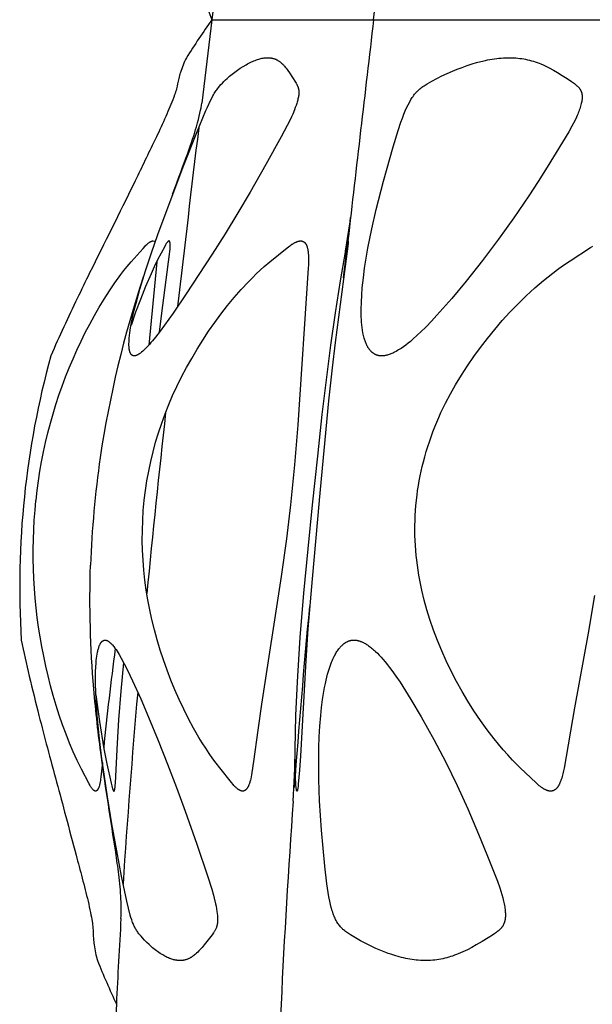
# Model space of a CAD drawing. Header units: millimetres. Extents: x 1250 to 1725, y 0 to 1655.
# Tile 149 of 256: x 1251 to 1276, y 1235 to 1277. Entities that reach past the tile are written whole.
import ezdxf

# ---------------------------------------------------------------- set-up
doc = ezdxf.new("R2010")
doc.units = ezdxf.units.MM
doc.header["$MEASUREMENT"] = 0
doc.layers.add('Crea2D$visibili$tangenti', color=7, linetype='Continuous', true_color=0x000000)

msp = doc.modelspace()

# ---------------------------------------------------------------- linework, layer by layer
at = {"layer": 'Crea2D$visibili$tangenti'}
for p, q in [((1266.622, 1276.747), (1267.623, 1285.083)), ((1260.133, 1280.293), (1259.697, 1276.747)), ((1259.697, 1276.747), (1259.267, 1273.182)), ((1259.697, 1276.747), (1266.622, 1276.747)), ((1266.622, 1276.747), (1280.261, 1276.747)), ((1265.342, 1265.711), (1265.514, 1267.218)), ((1257.347, 1266.403), (1257.001, 1262.839))]:
    msp.add_line(p, q, dxfattribs=at)
for points in [[(1256.377, 1262.375), (1256.373, 1262.375), (1256.37, 1262.375), (1256.366, 1262.376), (1256.362, 1262.376), (1256.358, 1262.377), (1256.355, 1262.377), (1256.351, 1262.378), (1256.347, 1262.379), (1256.344, 1262.379), (1256.34, 1262.38), (1256.336, 1262.381), (1256.333, 1262.383), (1256.329, 1262.384), (1256.326, 1262.385), (1256.322, 1262.387), (1256.319, 1262.388), (1256.315, 1262.39), (1256.312, 1262.391), (1256.308, 1262.393), (1256.305, 1262.395), (1256.302, 1262.397), (1256.299, 1262.399), (1256.295, 1262.401), (1256.292, 1262.403), (1256.289, 1262.405), (1256.286, 1262.407), (1256.283, 1262.41), (1256.28, 1262.412), (1256.277, 1262.415), (1256.274, 1262.417), (1256.271, 1262.42), (1256.269, 1262.422), (1256.265, 1262.426), (1256.261, 1262.429), (1256.257, 1262.433), (1256.254, 1262.437), (1256.251, 1262.441), (1256.247, 1262.445), (1256.244, 1262.449), (1256.241, 1262.454), (1256.238, 1262.458), (1256.235, 1262.462), (1256.232, 1262.467), (1256.23, 1262.471), (1256.227, 1262.476), (1256.225, 1262.48), (1256.222, 1262.485), (1256.22, 1262.49), (1256.215, 1262.499), (1256.211, 1262.509), (1256.207, 1262.519), (1256.203, 1262.529), (1256.2, 1262.539), (1256.197, 1262.549), (1256.191, 1262.569), (1256.187, 1262.584), (1256.183, 1262.599), (1256.18, 1262.614), (1256.176, 1262.629), (1256.171, 1262.66), (1256.167, 1262.69), (1256.163, 1262.72), (1256.161, 1262.751), (1256.159, 1262.782), (1256.157, 1262.812), (1256.156, 1262.853), (1256.156, 1262.893), (1256.158, 1262.973), (1256.163, 1263.054), (1256.169, 1263.134), (1256.181, 1263.246), (1256.194, 1263.358), (1256.228, 1263.58), (1256.268, 1263.802), (1256.314, 1264.022), (1256.383, 1264.326), (1256.459, 1264.628), (1256.626, 1265.228), (1256.865, 1266.011), (1257.121, 1266.788), (1257.392, 1267.561), (1258.086, 1269.433), (1258.51, 1270.531), (1259.059, 1271.922), (1259.448, 1272.863), (1259.512, 1273.007), (1259.648, 1273.293), (1259.697, 1273.392), (1259.748, 1273.49), (1259.774, 1273.538), (1259.801, 1273.586), (1259.83, 1273.633), (1259.859, 1273.679), (1259.885, 1273.718), (1259.912, 1273.756), (1259.939, 1273.793), (1259.968, 1273.83), (1259.997, 1273.867), (1260.027, 1273.903), (1260.088, 1273.973), (1260.152, 1274.041), (1260.218, 1274.107), (1260.286, 1274.172), (1260.355, 1274.235), (1260.463, 1274.329), (1260.574, 1274.42), (1260.687, 1274.507), (1260.803, 1274.591), (1260.921, 1274.671), (1261.041, 1274.748), (1261.165, 1274.82), (1261.227, 1274.854), (1261.29, 1274.888), (1261.394, 1274.939), (1261.446, 1274.963), (1261.499, 1274.986), (1261.553, 1275.008), (1261.607, 1275.029), (1261.661, 1275.047), (1261.716, 1275.064), (1261.76, 1275.076), (1261.803, 1275.087), (1261.847, 1275.096), (1261.891, 1275.104), (1261.936, 1275.111), (1261.98, 1275.116), (1262.002, 1275.118), (1262.025, 1275.119), (1262.047, 1275.121), (1262.069, 1275.121), (1262.091, 1275.121), (1262.113, 1275.121), (1262.133, 1275.121), (1262.154, 1275.12), (1262.174, 1275.119), (1262.195, 1275.117), (1262.215, 1275.114), (1262.236, 1275.112), (1262.256, 1275.108), (1262.276, 1275.104), (1262.296, 1275.1), (1262.316, 1275.095), (1262.336, 1275.09), (1262.356, 1275.084), (1262.376, 1275.077), (1262.395, 1275.07), (1262.414, 1275.063), (1262.433, 1275.055), (1262.453, 1275.046), (1262.473, 1275.036), (1262.492, 1275.026), (1262.511, 1275.015), (1262.53, 1275.004), (1262.549, 1274.993), (1262.567, 1274.981), (1262.585, 1274.968), (1262.603, 1274.955), (1262.621, 1274.942), (1262.638, 1274.928), (1262.655, 1274.914), (1262.672, 1274.9), (1262.688, 1274.885), (1262.72, 1274.855), (1262.742, 1274.833), (1262.763, 1274.811), (1262.784, 1274.789), (1262.805, 1274.766), (1262.845, 1274.719), (1262.883, 1274.671), (1262.921, 1274.622), (1262.957, 1274.572), (1263.028, 1274.471), (1263.157, 1274.278), (1263.28, 1274.082), (1263.304, 1274.041), (1263.327, 1274), (1263.338, 1273.98), (1263.349, 1273.959), (1263.359, 1273.938), (1263.369, 1273.916), (1263.374, 1273.903), (1263.379, 1273.89), (1263.384, 1273.877), (1263.389, 1273.864), (1263.393, 1273.851), (1263.397, 1273.837), (1263.401, 1273.824), (1263.405, 1273.81), (1263.408, 1273.796), (1263.411, 1273.783), (1263.414, 1273.769), (1263.417, 1273.755), (1263.419, 1273.741), (1263.421, 1273.727), (1263.423, 1273.714), (1263.424, 1273.7), (1263.425, 1273.684), (1263.426, 1273.669), (1263.426, 1273.654), (1263.426, 1273.638), (1263.426, 1273.623), (1263.426, 1273.608), (1263.424, 1273.577), (1263.421, 1273.546), (1263.417, 1273.516), (1263.412, 1273.485), (1263.407, 1273.455), (1263.398, 1273.407), (1263.388, 1273.359), (1263.376, 1273.312), (1263.364, 1273.265), (1263.35, 1273.218), (1263.336, 1273.171), (1263.305, 1273.079), (1263.271, 1272.987), (1263.235, 1272.897), (1263.161, 1272.716), (1263.106, 1272.592), (1263.05, 1272.468), (1262.929, 1272.225), (1262.673, 1271.746), (1262.015, 1270.558), (1261.34, 1269.379), (1260.81, 1268.486), (1260.267, 1267.601), (1259.713, 1266.723), (1259.149, 1265.851), (1258.601, 1265.024), (1258.041, 1264.206), (1257.674, 1263.688), (1257.485, 1263.433), (1257.29, 1263.182), (1257.163, 1263.025), (1257.098, 1262.948), (1257.031, 1262.872), (1256.963, 1262.797), (1256.893, 1262.724), (1256.821, 1262.653), (1256.747, 1262.584), (1256.697, 1262.541), (1256.672, 1262.52), (1256.646, 1262.5), (1256.62, 1262.481), (1256.607, 1262.471), (1256.593, 1262.462), (1256.58, 1262.453), (1256.566, 1262.445), (1256.552, 1262.436), (1256.537, 1262.428), (1256.519, 1262.418), (1256.509, 1262.414), (1256.499, 1262.409), (1256.49, 1262.405), (1256.48, 1262.401), (1256.47, 1262.397), (1256.46, 1262.393), (1256.45, 1262.39), (1256.44, 1262.387), (1256.429, 1262.384), (1256.419, 1262.381), (1256.409, 1262.379), (1256.404, 1262.378), (1256.398, 1262.378), (1256.393, 1262.377), (1256.388, 1262.376), (1256.382, 1262.376)], [(1266.97, 1262.375), (1266.954, 1262.375), (1266.938, 1262.375), (1266.922, 1262.376), (1266.906, 1262.377), (1266.89, 1262.379), (1266.875, 1262.381), (1266.859, 1262.384), (1266.844, 1262.387), (1266.828, 1262.391), (1266.813, 1262.395), (1266.798, 1262.399), (1266.783, 1262.404), (1266.768, 1262.409), (1266.753, 1262.415), (1266.738, 1262.421), (1266.724, 1262.427), (1266.709, 1262.434), (1266.695, 1262.441), (1266.681, 1262.448), (1266.667, 1262.456), (1266.653, 1262.464), (1266.64, 1262.472), (1266.627, 1262.481), (1266.613, 1262.49), (1266.601, 1262.499), (1266.588, 1262.509), (1266.575, 1262.519), (1266.563, 1262.529), (1266.551, 1262.539), (1266.539, 1262.549), (1266.527, 1262.56), (1266.516, 1262.571), (1266.502, 1262.585), (1266.488, 1262.6), (1266.475, 1262.614), (1266.462, 1262.63), (1266.45, 1262.645), (1266.437, 1262.66), (1266.426, 1262.676), (1266.414, 1262.693), (1266.403, 1262.709), (1266.392, 1262.726), (1266.382, 1262.742), (1266.372, 1262.759), (1266.362, 1262.777), (1266.352, 1262.794), (1266.334, 1262.83), (1266.317, 1262.866), (1266.301, 1262.903), (1266.285, 1262.94), (1266.271, 1262.978), (1266.258, 1263.016), (1266.245, 1263.055), (1266.222, 1263.132), (1266.207, 1263.189), (1266.193, 1263.245), (1266.18, 1263.302), (1266.168, 1263.359), (1266.148, 1263.473), (1266.131, 1263.588), (1266.118, 1263.703), (1266.108, 1263.818), (1266.101, 1263.933), (1266.096, 1264.049), (1266.092, 1264.204), (1266.091, 1264.359), (1266.098, 1264.669), (1266.115, 1264.978), (1266.14, 1265.288), (1266.184, 1265.712), (1266.239, 1266.134), (1266.303, 1266.555), (1266.376, 1266.975), (1266.543, 1267.81), (1266.733, 1268.641), (1267.04, 1269.84), (1267.459, 1271.307), (1267.674, 1272.018), (1267.792, 1272.369), (1267.856, 1272.543), (1267.923, 1272.716), (1267.978, 1272.85), (1268.036, 1272.98), (1268.099, 1273.107), (1268.166, 1273.233), (1268.22, 1273.329), (1268.249, 1273.376), (1268.279, 1273.423), (1268.31, 1273.469), (1268.342, 1273.514), (1268.375, 1273.557), (1268.393, 1273.579), (1268.41, 1273.6), (1268.428, 1273.62), (1268.446, 1273.641), (1268.465, 1273.661), (1268.484, 1273.68), (1268.523, 1273.718), (1268.563, 1273.755), (1268.605, 1273.791), (1268.647, 1273.825), (1268.691, 1273.858), (1268.735, 1273.891), (1268.78, 1273.922), (1268.826, 1273.952), (1268.92, 1274.011), (1269.015, 1274.067), (1269.112, 1274.121), (1269.329, 1274.236), (1269.549, 1274.344), (1269.771, 1274.446), (1269.996, 1274.544), (1270.203, 1274.629), (1270.413, 1274.709), (1270.625, 1274.785), (1270.838, 1274.855), (1271.026, 1274.911), (1271.216, 1274.962), (1271.407, 1275.007), (1271.503, 1275.026), (1271.599, 1275.045), (1271.696, 1275.061), (1271.793, 1275.076), (1271.89, 1275.088), (1271.987, 1275.099), (1272.085, 1275.108), (1272.183, 1275.115), (1272.281, 1275.119), (1272.379, 1275.121), (1272.422, 1275.121), (1272.465, 1275.121), (1272.548, 1275.12), (1272.631, 1275.117), (1272.714, 1275.111), (1272.797, 1275.104), (1272.88, 1275.095), (1272.962, 1275.084), (1273.045, 1275.07), (1273.126, 1275.055), (1273.21, 1275.037), (1273.293, 1275.017), (1273.376, 1274.995), (1273.458, 1274.971), (1273.54, 1274.944), (1273.621, 1274.916), (1273.701, 1274.887), (1273.781, 1274.855), (1273.872, 1274.816), (1273.962, 1274.776), (1274.051, 1274.733), (1274.14, 1274.689), (1274.314, 1274.595), (1274.486, 1274.496), (1274.696, 1274.367), (1274.903, 1274.233), (1275.085, 1274.111), (1275.174, 1274.046), (1275.217, 1274.013), (1275.261, 1273.978), (1275.291, 1273.953), (1275.32, 1273.927), (1275.349, 1273.9), (1275.363, 1273.887), (1275.377, 1273.873), (1275.39, 1273.859), (1275.403, 1273.844), (1275.415, 1273.829), (1275.427, 1273.814), (1275.439, 1273.799), (1275.45, 1273.783), (1275.455, 1273.775), (1275.46, 1273.767), (1275.465, 1273.759), (1275.47, 1273.75), (1275.478, 1273.736), (1275.485, 1273.722), (1275.492, 1273.707), (1275.499, 1273.692), (1275.505, 1273.677), (1275.51, 1273.662), (1275.516, 1273.646), (1275.52, 1273.631), (1275.525, 1273.615), (1275.529, 1273.599), (1275.532, 1273.583), (1275.535, 1273.567), (1275.538, 1273.55), (1275.541, 1273.534), (1275.542, 1273.518), (1275.544, 1273.502), (1275.546, 1273.48), (1275.546, 1273.459), (1275.547, 1273.437), (1275.546, 1273.415), (1275.545, 1273.394), (1275.544, 1273.372), (1275.542, 1273.351), (1275.54, 1273.329), (1275.537, 1273.308), (1275.534, 1273.287), (1275.526, 1273.244), (1275.518, 1273.201), (1275.508, 1273.159), (1275.494, 1273.102), (1275.478, 1273.046), (1275.461, 1272.99), (1275.443, 1272.935), (1275.424, 1272.88), (1275.403, 1272.825), (1275.382, 1272.771), (1275.359, 1272.716), (1275.332, 1272.65), (1275.303, 1272.584), (1275.242, 1272.454), (1275.178, 1272.326), (1275.111, 1272.199), (1274.969, 1271.95), (1274.055, 1270.449), (1273.661, 1269.828), (1273.259, 1269.213), (1272.621, 1268.28), (1271.96, 1267.362), (1271.279, 1266.46), (1270.577, 1265.574), (1269.965, 1264.836), (1269.333, 1264.116), (1269.104, 1263.868), (1268.87, 1263.625), (1268.63, 1263.389), (1268.508, 1263.273), (1268.289, 1263.078), (1268.195, 1262.997), (1268.098, 1262.919), (1268, 1262.843), (1267.9, 1262.77), (1267.797, 1262.7), (1267.745, 1262.667), (1267.692, 1262.634), (1267.639, 1262.603), (1267.585, 1262.572), (1267.512, 1262.534), (1267.476, 1262.515), (1267.439, 1262.498), (1267.402, 1262.481), (1267.364, 1262.465), (1267.326, 1262.451), (1267.288, 1262.437), (1267.25, 1262.424), (1267.211, 1262.413), (1267.172, 1262.403), (1267.152, 1262.398), (1267.132, 1262.394), (1267.112, 1262.39), (1267.092, 1262.387), (1267.072, 1262.384), (1267.052, 1262.381), (1267.031, 1262.379), (1267.011, 1262.377), (1266.99, 1262.376)], [(1263.069, 1256.018), (1262.895, 1254.558), (1262.674, 1252.943), (1261.833, 1247.497), (1261.672, 1246.384), (1261.489, 1245.038), (1261.419, 1244.572), (1261.403, 1244.479), (1261.384, 1244.387), (1261.364, 1244.296), (1261.353, 1244.251), (1261.332, 1244.172), (1261.322, 1244.139), (1261.311, 1244.106), (1261.299, 1244.073), (1261.287, 1244.04), (1261.273, 1244.008), (1261.266, 1243.993), (1261.258, 1243.977), (1261.25, 1243.961), (1261.242, 1243.946), (1261.231, 1243.926), (1261.225, 1243.916), (1261.219, 1243.906), (1261.212, 1243.897), (1261.206, 1243.887), (1261.199, 1243.878), (1261.192, 1243.869), (1261.184, 1243.861), (1261.181, 1243.856), (1261.177, 1243.852), (1261.173, 1243.848), (1261.169, 1243.844), (1261.165, 1243.84), (1261.161, 1243.836), (1261.157, 1243.833), (1261.152, 1243.829), (1261.148, 1243.825), (1261.144, 1243.822), (1261.139, 1243.818), (1261.134, 1243.815), (1261.13, 1243.812), (1261.125, 1243.809), (1261.121, 1243.806), (1261.117, 1243.804), (1261.113, 1243.802), (1261.109, 1243.8), (1261.105, 1243.797), (1261.1, 1243.795), (1261.096, 1243.793), (1261.092, 1243.792), (1261.087, 1243.79), (1261.083, 1243.788), (1261.079, 1243.787), (1261.074, 1243.785), (1261.07, 1243.784), (1261.065, 1243.782), (1261.061, 1243.781), (1261.056, 1243.78), (1261.051, 1243.779), (1261.047, 1243.779), (1261.042, 1243.778), (1261.038, 1243.777), (1261.033, 1243.777), (1261.028, 1243.777), (1261.024, 1243.776), (1261.019, 1243.776), (1261.014, 1243.776), (1261.01, 1243.776), (1261.005, 1243.777), (1261.001, 1243.777), (1260.996, 1243.778), (1260.991, 1243.779), (1260.987, 1243.78), (1260.982, 1243.781), (1260.975, 1243.782), (1260.967, 1243.784), (1260.959, 1243.786), (1260.952, 1243.789), (1260.944, 1243.791), (1260.937, 1243.794), (1260.93, 1243.797), (1260.923, 1243.799), (1260.915, 1243.803), (1260.908, 1243.806), (1260.901, 1243.809), (1260.894, 1243.813), (1260.881, 1243.82), (1260.867, 1243.828), (1260.854, 1243.836), (1260.841, 1243.844), (1260.828, 1243.853), (1260.815, 1243.863), (1260.803, 1243.872), (1260.79, 1243.882), (1260.766, 1243.902), (1260.745, 1243.921), (1260.725, 1243.94), (1260.705, 1243.959), (1260.685, 1243.979), (1260.647, 1244.019), (1260.609, 1244.061), (1260.537, 1244.146), (1260.037, 1244.773), (1259.89, 1244.965), (1259.747, 1245.16), (1259.591, 1245.384), (1259.439, 1245.611), (1259.293, 1245.841), (1259.151, 1246.075), (1258.923, 1246.469), (1258.706, 1246.87), (1258.501, 1247.276), (1258.307, 1247.688), (1258.123, 1248.105), (1257.95, 1248.526), (1257.787, 1248.952), (1257.635, 1249.381), (1257.495, 1249.808), (1257.365, 1250.237), (1257.246, 1250.67), (1257.139, 1251.105), (1257.046, 1251.525), (1256.965, 1251.947), (1256.895, 1252.372), (1256.837, 1252.797), (1256.791, 1253.22), (1256.757, 1253.645), (1256.736, 1254.069), (1256.726, 1254.495), (1256.729, 1254.92), (1256.743, 1255.346), (1256.77, 1255.77), (1256.81, 1256.194), (1256.812, 1256.215), (1256.863, 1256.628), (1256.925, 1257.04), (1257, 1257.45), (1257.086, 1257.858), (1257.186, 1258.274), (1257.297, 1258.686), (1257.421, 1259.096), (1257.556, 1259.501), (1257.702, 1259.9), (1257.858, 1260.294), (1258.025, 1260.684), (1258.203, 1261.069), (1258.405, 1261.476), (1258.617, 1261.877), (1258.839, 1262.273), (1259.071, 1262.664), (1259.313, 1263.05), (1259.563, 1263.429), (1259.823, 1263.802), (1260.092, 1264.168), (1260.372, 1264.526), (1260.661, 1264.877), (1260.961, 1265.218), (1261.271, 1265.55), (1261.436, 1265.717), (1261.603, 1265.881), (1261.773, 1266.042), (1261.947, 1266.199), (1262.185, 1266.404), (1262.919, 1266.992), (1263.041, 1267.087), (1263.083, 1267.117), (1263.125, 1267.146), (1263.147, 1267.16), (1263.169, 1267.174), (1263.191, 1267.187), (1263.213, 1267.199), (1263.236, 1267.212), (1263.259, 1267.223), (1263.274, 1267.231), (1263.29, 1267.238), (1263.305, 1267.244), (1263.321, 1267.251), (1263.337, 1267.257), (1263.353, 1267.262), (1263.369, 1267.268), (1263.385, 1267.272), (1263.402, 1267.277), (1263.418, 1267.281), (1263.434, 1267.284), (1263.451, 1267.287), (1263.459, 1267.288), (1263.468, 1267.289), (1263.476, 1267.29), (1263.484, 1267.29), (1263.492, 1267.291), (1263.501, 1267.291), (1263.509, 1267.292), (1263.518, 1267.292), (1263.523, 1267.292), (1263.529, 1267.291), (1263.535, 1267.291), (1263.541, 1267.29), (1263.546, 1267.29), (1263.552, 1267.289), (1263.557, 1267.288), (1263.563, 1267.286), (1263.568, 1267.285), (1263.574, 1267.283), (1263.579, 1267.282), (1263.584, 1267.28), (1263.59, 1267.278), (1263.595, 1267.276), (1263.6, 1267.273), (1263.605, 1267.271), (1263.61, 1267.268), (1263.615, 1267.266), (1263.62, 1267.263), (1263.625, 1267.26), (1263.63, 1267.257), (1263.634, 1267.254), (1263.639, 1267.251), (1263.643, 1267.247), (1263.648, 1267.244), (1263.652, 1267.24), (1263.657, 1267.237), (1263.661, 1267.233), (1263.665, 1267.229), (1263.669, 1267.226), (1263.673, 1267.222), (1263.677, 1267.218), (1263.683, 1267.212), (1263.688, 1267.207), (1263.693, 1267.201), (1263.697, 1267.195), (1263.702, 1267.189), (1263.707, 1267.184), (1263.711, 1267.177), (1263.715, 1267.171), (1263.72, 1267.165), (1263.724, 1267.159), (1263.727, 1267.152), (1263.731, 1267.146), (1263.739, 1267.133), (1263.745, 1267.119), (1263.752, 1267.106), (1263.758, 1267.092), (1263.764, 1267.078), (1263.769, 1267.063), (1263.774, 1267.049), (1263.779, 1267.034), (1263.783, 1267.02), (1263.787, 1267.005), (1263.793, 1266.985), (1263.797, 1266.965), (1263.802, 1266.944), (1263.806, 1266.924), (1263.813, 1266.883), (1263.818, 1266.842), (1263.823, 1266.8), (1263.826, 1266.759), (1263.831, 1266.676), (1263.836, 1266.539), (1263.836, 1266.402), (1263.834, 1266.265), (1263.83, 1266.128), (1263.378, 1259.433), (1263.24, 1257.724), (1263.16, 1256.871)], [(1264.014, 1256.018), (1264.232, 1258.098), (1264.429, 1259.879), (1264.603, 1261.359), (1264.793, 1262.836), (1264.987, 1264.214), (1265.203, 1265.588), (1265.419, 1266.81), (1265.454, 1266.985), (1265.492, 1267.159), (1265.504, 1267.207), (1265.51, 1267.231), (1265.517, 1267.255), (1265.521, 1267.268), (1265.523, 1267.275), (1265.525, 1267.278), (1265.526, 1267.281), (1265.527, 1267.283), (1265.527, 1267.284), (1265.528, 1267.285), (1265.528, 1267.286), (1265.528, 1267.286), (1265.529, 1267.287), (1265.529, 1267.288), (1265.529, 1267.288), (1265.53, 1267.288), (1265.53, 1267.289), (1265.53, 1267.289), (1265.53, 1267.289), (1265.531, 1267.29), (1265.531, 1267.29), (1265.531, 1267.29), (1265.531, 1267.291), (1265.532, 1267.291), (1265.532, 1267.291), (1265.532, 1267.291), (1265.532, 1267.292), (1265.533, 1267.292), (1265.533, 1267.292), (1265.533, 1267.292), (1265.533, 1267.292), (1265.533, 1267.292), (1265.533, 1267.292), (1265.533, 1267.292), (1265.533, 1267.292), (1265.533, 1267.292), (1265.533, 1267.292), (1265.533, 1267.292), (1265.533, 1267.292), (1265.533, 1267.292), (1265.533, 1267.292), (1265.533, 1267.292), (1265.533, 1267.292), (1265.533, 1267.292), (1265.533, 1267.292), (1265.533, 1267.292), (1265.533, 1267.292), (1265.533, 1267.292), (1265.534, 1267.292), (1265.534, 1267.292), (1265.534, 1267.292), (1265.534, 1267.292), (1265.534, 1267.292), (1265.534, 1267.292), (1265.534, 1267.292), (1265.534, 1267.292), (1265.534, 1267.292), (1265.534, 1267.292), (1265.534, 1267.292), (1265.534, 1267.292), (1265.534, 1267.292), (1265.534, 1267.292), (1265.534, 1267.292), (1265.534, 1267.292), (1265.534, 1267.292), (1265.534, 1267.292), (1265.534, 1267.292), (1265.534, 1267.292), (1265.534, 1267.292), (1265.534, 1267.292), (1265.534, 1267.292), (1265.534, 1267.292), (1265.534, 1267.292), (1265.534, 1267.292), (1265.534, 1267.292), (1265.534, 1267.292), (1265.534, 1267.292), (1265.535, 1267.291), (1265.535, 1267.291), (1265.535, 1267.291), (1265.535, 1267.291), (1265.535, 1267.291), (1265.535, 1267.291), (1265.535, 1267.291), (1265.535, 1267.291), (1265.535, 1267.291), (1265.535, 1267.291), (1265.535, 1267.291), (1265.535, 1267.291), (1265.535, 1267.291), (1265.535, 1267.291), (1265.535, 1267.291), (1265.535, 1267.29), (1265.535, 1267.29), (1265.536, 1267.29), (1265.536, 1267.29), (1265.536, 1267.29), (1265.536, 1267.289), (1265.536, 1267.289), (1265.536, 1267.289), (1265.536, 1267.288), (1265.537, 1267.288), (1265.537, 1267.287), (1265.537, 1267.287), (1265.537, 1267.287), (1265.537, 1267.286), (1265.537, 1267.286), (1265.537, 1267.286), (1265.537, 1267.285), (1265.537, 1267.284), (1265.538, 1267.284), (1265.538, 1267.283), (1265.538, 1267.282), (1265.538, 1267.281), (1265.538, 1267.278), (1265.538, 1267.269), (1265.538, 1267.26), (1265.538, 1267.242), (1265.537, 1267.226), (1265.536, 1267.209), (1265.533, 1267.177), (1265.413, 1266.203), (1264.98, 1262.957), (1264.848, 1261.874), (1264.697, 1260.461), (1264.3, 1256.215), (1264.298, 1256.194), (1263.993, 1252.851), (1263.813, 1250.718), (1263.723, 1249.36), (1263.493, 1245.282), (1263.452, 1244.676), (1263.4, 1244.071), (1263.389, 1243.969), (1263.383, 1243.918), (1263.376, 1243.868), (1263.373, 1243.853), (1263.371, 1243.838), (1263.369, 1243.831), (1263.367, 1243.824), (1263.366, 1243.817), (1263.364, 1243.809), (1263.363, 1243.806), (1263.361, 1243.802), (1263.36, 1243.798), (1263.359, 1243.795), (1263.358, 1243.793), (1263.357, 1243.791), (1263.356, 1243.789), (1263.355, 1243.787), (1263.355, 1243.786), (1263.354, 1243.784), (1263.353, 1243.782), (1263.352, 1243.781), (1263.351, 1243.78), (1263.351, 1243.78), (1263.351, 1243.78), (1263.351, 1243.779), (1263.351, 1243.779), (1263.35, 1243.779), (1263.35, 1243.779), (1263.35, 1243.778), (1263.35, 1243.778), (1263.35, 1243.778), (1263.349, 1243.778), (1263.349, 1243.778), (1263.349, 1243.778), (1263.349, 1243.777), (1263.349, 1243.777), (1263.349, 1243.777), (1263.349, 1243.777), (1263.349, 1243.777), (1263.348, 1243.777), (1263.348, 1243.777), (1263.348, 1243.777), (1263.348, 1243.777), (1263.348, 1243.777), (1263.348, 1243.777), (1263.348, 1243.777), (1263.348, 1243.777), (1263.348, 1243.777), (1263.348, 1243.777), (1263.348, 1243.777), (1263.348, 1243.777), (1263.347, 1243.777), (1263.347, 1243.777), (1263.347, 1243.777), (1263.347, 1243.777), (1263.347, 1243.777), (1263.347, 1243.776), (1263.347, 1243.776), (1263.347, 1243.776), (1263.347, 1243.776), (1263.347, 1243.776), (1263.347, 1243.776), (1263.346, 1243.776), (1263.346, 1243.776), (1263.346, 1243.776), (1263.346, 1243.776), (1263.346, 1243.776), (1263.346, 1243.776), (1263.346, 1243.776), (1263.346, 1243.777), (1263.346, 1243.777), (1263.346, 1243.777), (1263.346, 1243.777), (1263.346, 1243.777), (1263.346, 1243.777), (1263.345, 1243.777), (1263.345, 1243.777), (1263.345, 1243.777), (1263.345, 1243.777), (1263.345, 1243.777), (1263.345, 1243.777), (1263.345, 1243.777), (1263.345, 1243.777), (1263.345, 1243.777), (1263.345, 1243.777), (1263.345, 1243.777), (1263.344, 1243.777), (1263.344, 1243.777), (1263.344, 1243.777), (1263.344, 1243.777), (1263.344, 1243.777), (1263.344, 1243.778), (1263.344, 1243.778), (1263.343, 1243.778), (1263.343, 1243.778), (1263.343, 1243.778), (1263.343, 1243.778), (1263.343, 1243.779), (1263.342, 1243.779), (1263.342, 1243.779), (1263.342, 1243.78), (1263.341, 1243.78), (1263.34, 1243.782), (1263.339, 1243.783), (1263.338, 1243.785), (1263.337, 1243.786), (1263.337, 1243.787), (1263.336, 1243.789), (1263.335, 1243.79), (1263.334, 1243.792), (1263.334, 1243.793), (1263.333, 1243.795), (1263.332, 1243.796), (1263.332, 1243.798), (1263.331, 1243.799), (1263.331, 1243.801), (1263.33, 1243.804), (1263.329, 1243.807), (1263.328, 1243.811), (1263.327, 1243.814), (1263.326, 1243.817), (1263.325, 1243.824), (1263.32, 1243.857), (1263.316, 1243.883), (1263.31, 1243.935), (1263.302, 1244.029), (1263.296, 1244.124), (1263.288, 1244.314), (1263.274, 1244.934), (1263.272, 1245.555), (1263.28, 1246.28), (1263.299, 1247.005), (1263.362, 1248.454), (1263.418, 1249.402), (1263.485, 1250.348), (1263.643, 1252.24), (1263.823, 1254.13)], [(1255.134, 1250.234), (1255.139, 1250.234), (1255.143, 1250.233), (1255.148, 1250.233), (1255.152, 1250.232), (1255.157, 1250.231), (1255.162, 1250.231), (1255.166, 1250.23), (1255.171, 1250.229), (1255.175, 1250.228), (1255.179, 1250.226), (1255.184, 1250.225), (1255.188, 1250.224), (1255.197, 1250.221), (1255.206, 1250.218), (1255.214, 1250.215), (1255.223, 1250.211), (1255.231, 1250.207), (1255.24, 1250.203), (1255.248, 1250.198), (1255.256, 1250.194), (1255.264, 1250.189), (1255.272, 1250.184), (1255.285, 1250.176), (1255.297, 1250.168), (1255.309, 1250.159), (1255.321, 1250.15), (1255.332, 1250.141), (1255.344, 1250.131), (1255.355, 1250.121), (1255.366, 1250.111), (1255.387, 1250.09), (1255.408, 1250.069), (1255.428, 1250.047), (1255.448, 1250.024), (1255.475, 1249.992), (1255.502, 1249.959), (1255.553, 1249.892), (1255.603, 1249.823), (1255.65, 1249.753), (1255.696, 1249.682), (1255.74, 1249.61), (1255.825, 1249.463), (1255.955, 1249.224), (1256.079, 1248.981), (1256.313, 1248.488), (1256.66, 1247.715), (1256.993, 1246.936), (1257.406, 1245.938), (1257.806, 1244.936), (1258.193, 1243.929), (1258.567, 1242.916), (1259.058, 1241.515), (1259.531, 1240.107), (1259.696, 1239.593), (1259.77, 1239.333), (1259.804, 1239.202), (1259.86, 1238.962), (1259.882, 1238.853), (1259.902, 1238.744), (1259.92, 1238.634), (1259.932, 1238.547), (1259.941, 1238.46), (1259.944, 1238.417), (1259.947, 1238.373), (1259.948, 1238.329), (1259.949, 1238.285), (1259.949, 1238.253), (1259.948, 1238.22), (1259.946, 1238.187), (1259.943, 1238.155), (1259.94, 1238.123), (1259.937, 1238.106), (1259.935, 1238.09), (1259.932, 1238.074), (1259.929, 1238.058), (1259.926, 1238.042), (1259.922, 1238.027), (1259.918, 1238.012), (1259.914, 1237.998), (1259.91, 1237.985), (1259.906, 1237.971), (1259.901, 1237.957), (1259.896, 1237.943), (1259.886, 1237.916), (1259.874, 1237.889), (1259.862, 1237.863), (1259.849, 1237.837), (1259.835, 1237.811), (1259.822, 1237.789), (1259.808, 1237.767), (1259.794, 1237.745), (1259.779, 1237.724), (1259.749, 1237.681), (1259.718, 1237.64), (1259.547, 1237.419), (1259.371, 1237.203), (1259.283, 1237.098), (1259.193, 1236.996), (1259.146, 1236.946), (1259.098, 1236.897), (1259.048, 1236.85), (1259.023, 1236.827), (1258.997, 1236.804), (1258.963, 1236.775), (1258.927, 1236.747), (1258.891, 1236.72), (1258.872, 1236.707), (1258.853, 1236.695), (1258.835, 1236.682), (1258.815, 1236.671), (1258.796, 1236.659), (1258.776, 1236.648), (1258.756, 1236.637), (1258.736, 1236.627), (1258.716, 1236.617), (1258.696, 1236.608), (1258.676, 1236.6), (1258.656, 1236.592), (1258.636, 1236.584), (1258.616, 1236.577), (1258.595, 1236.571), (1258.575, 1236.565), (1258.554, 1236.56), (1258.533, 1236.555), (1258.512, 1236.551), (1258.491, 1236.547), (1258.47, 1236.543), (1258.449, 1236.541), (1258.428, 1236.539), (1258.407, 1236.537), (1258.385, 1236.536), (1258.364, 1236.536), (1258.342, 1236.536), (1258.32, 1236.536), (1258.296, 1236.536), (1258.273, 1236.538), (1258.249, 1236.539), (1258.225, 1236.542), (1258.202, 1236.545), (1258.178, 1236.548), (1258.155, 1236.552), (1258.132, 1236.557), (1258.109, 1236.561), (1258.085, 1236.567), (1258.062, 1236.573), (1258.039, 1236.579), (1257.994, 1236.593), (1257.949, 1236.608), (1257.923, 1236.617), (1257.897, 1236.627), (1257.846, 1236.648), (1257.795, 1236.671), (1257.745, 1236.696), (1257.696, 1236.721), (1257.647, 1236.748), (1257.599, 1236.776), (1257.552, 1236.805), (1257.495, 1236.842), (1257.439, 1236.879), (1257.383, 1236.918), (1257.329, 1236.958), (1257.275, 1236.999), (1257.222, 1237.04), (1257.17, 1237.083), (1257.119, 1237.127), (1257.019, 1237.217), (1256.921, 1237.311), (1256.826, 1237.407), (1256.734, 1237.506), (1256.672, 1237.575), (1256.613, 1237.646), (1256.584, 1237.682), (1256.556, 1237.718), (1256.529, 1237.755), (1256.502, 1237.793), (1256.481, 1237.826), (1256.46, 1237.86), (1256.44, 1237.894), (1256.421, 1237.928), (1256.402, 1237.963), (1256.385, 1237.999), (1256.368, 1238.034), (1256.351, 1238.07), (1256.331, 1238.119), (1256.311, 1238.169), (1256.293, 1238.218), (1256.275, 1238.269), (1256.242, 1238.37), (1256.212, 1238.472), (1256.131, 1238.77), (1256.06, 1239.07), (1255.837, 1240.147), (1255.634, 1241.228), (1255.429, 1242.382), (1255.236, 1243.538), (1255.104, 1244.402), (1254.984, 1245.267), (1254.88, 1246.135), (1254.797, 1247.004), (1254.75, 1247.677), (1254.734, 1248.014), (1254.725, 1248.351), (1254.724, 1248.604), (1254.728, 1248.857), (1254.74, 1249.11), (1254.749, 1249.237), (1254.76, 1249.363), (1254.77, 1249.453), (1254.782, 1249.543), (1254.795, 1249.632), (1254.812, 1249.721), (1254.82, 1249.758), (1254.829, 1249.795), (1254.838, 1249.831), (1254.848, 1249.868), (1254.86, 1249.904), (1254.872, 1249.939), (1254.885, 1249.975), (1254.899, 1250.01), (1254.909, 1250.033), (1254.92, 1250.056), (1254.926, 1250.067), (1254.932, 1250.078), (1254.938, 1250.089), (1254.945, 1250.1), (1254.952, 1250.11), (1254.959, 1250.12), (1254.966, 1250.131), (1254.974, 1250.14), (1254.977, 1250.145), (1254.981, 1250.15), (1254.986, 1250.155), (1254.99, 1250.159), (1254.994, 1250.164), (1254.999, 1250.168), (1255.003, 1250.173), (1255.008, 1250.177), (1255.014, 1250.183), (1255.021, 1250.188), (1255.028, 1250.194), (1255.032, 1250.197), (1255.035, 1250.199), (1255.039, 1250.202), (1255.043, 1250.204), (1255.046, 1250.207), (1255.05, 1250.209), (1255.054, 1250.211), (1255.058, 1250.213), (1255.062, 1250.215), (1255.066, 1250.217), (1255.07, 1250.219), (1255.074, 1250.221), (1255.078, 1250.222), (1255.082, 1250.224), (1255.086, 1250.226), (1255.09, 1250.227), (1255.095, 1250.228), (1255.099, 1250.229), (1255.103, 1250.23), (1255.108, 1250.231), (1255.112, 1250.232), (1255.116, 1250.233), (1255.121, 1250.233), (1255.125, 1250.234), (1255.13, 1250.234)], [(1265.784, 1250.234), (1265.803, 1250.233), (1265.823, 1250.232), (1265.842, 1250.23), (1265.861, 1250.228), (1265.881, 1250.226), (1265.9, 1250.223), (1265.919, 1250.219), (1265.938, 1250.215), (1265.956, 1250.211), (1265.975, 1250.206), (1265.993, 1250.201), (1266.012, 1250.196), (1266.03, 1250.19), (1266.048, 1250.184), (1266.066, 1250.177), (1266.084, 1250.17), (1266.12, 1250.155), (1266.155, 1250.14), (1266.19, 1250.123), (1266.224, 1250.105), (1266.258, 1250.086), (1266.292, 1250.066), (1266.325, 1250.046), (1266.357, 1250.025), (1266.404, 1249.993), (1266.45, 1249.96), (1266.494, 1249.927), (1266.538, 1249.892), (1266.582, 1249.856), (1266.624, 1249.82), (1266.666, 1249.783), (1266.707, 1249.744), (1266.788, 1249.666), (1266.866, 1249.585), (1266.942, 1249.503), (1267.017, 1249.418), (1267.116, 1249.301), (1267.214, 1249.181), (1267.308, 1249.059), (1267.401, 1248.936), (1267.581, 1248.686), (1267.754, 1248.431), (1267.992, 1248.066), (1268.221, 1247.696), (1268.663, 1246.946), (1269.197, 1245.984), (1269.707, 1245.009), (1270.192, 1244.021), (1270.652, 1243.022), (1271.117, 1241.937), (1271.47, 1241.075), (1271.919, 1239.929), (1272.021, 1239.647), (1272.068, 1239.504), (1272.112, 1239.361), (1272.151, 1239.216), (1272.169, 1239.143), (1272.186, 1239.07), (1272.211, 1238.954), (1272.222, 1238.895), (1272.232, 1238.837), (1272.24, 1238.778), (1272.248, 1238.719), (1272.253, 1238.66), (1272.258, 1238.601), (1272.26, 1238.555), (1272.262, 1238.509), (1272.262, 1238.463), (1272.26, 1238.417), (1272.259, 1238.394), (1272.257, 1238.371), (1272.255, 1238.348), (1272.252, 1238.326), (1272.249, 1238.303), (1272.245, 1238.28), (1272.241, 1238.258), (1272.236, 1238.235), (1272.232, 1238.219), (1272.227, 1238.202), (1272.222, 1238.185), (1272.217, 1238.168), (1272.212, 1238.152), (1272.206, 1238.135), (1272.199, 1238.119), (1272.193, 1238.103), (1272.186, 1238.087), (1272.178, 1238.071), (1272.17, 1238.055), (1272.162, 1238.04), (1272.154, 1238.025), (1272.145, 1238.01), (1272.136, 1237.995), (1272.126, 1237.981), (1272.114, 1237.965), (1272.102, 1237.949), (1272.09, 1237.933), (1272.077, 1237.918), (1272.063, 1237.903), (1272.049, 1237.888), (1272.035, 1237.874), (1272.021, 1237.86), (1272.006, 1237.846), (1271.991, 1237.833), (1271.96, 1237.806), (1271.929, 1237.781), (1271.897, 1237.756), (1271.851, 1237.722), (1271.805, 1237.689), (1271.711, 1237.625), (1271.52, 1237.505), (1271.268, 1237.352), (1271.014, 1237.203), (1270.826, 1237.099), (1270.637, 1237), (1270.541, 1236.953), (1270.445, 1236.907), (1270.347, 1236.864), (1270.248, 1236.822), (1270.167, 1236.79), (1270.085, 1236.759), (1270.003, 1236.73), (1269.919, 1236.703), (1269.836, 1236.678), (1269.751, 1236.654), (1269.667, 1236.632), (1269.582, 1236.613), (1269.496, 1236.595), (1269.41, 1236.58), (1269.324, 1236.566), (1269.237, 1236.556), (1269.15, 1236.547), (1269.063, 1236.541), (1268.975, 1236.537), (1268.887, 1236.536), (1268.844, 1236.536), (1268.802, 1236.536), (1268.712, 1236.537), (1268.623, 1236.541), (1268.534, 1236.547), (1268.445, 1236.556), (1268.356, 1236.566), (1268.267, 1236.578), (1268.179, 1236.592), (1268.091, 1236.608), (1267.998, 1236.627), (1267.905, 1236.647), (1267.812, 1236.669), (1267.72, 1236.693), (1267.537, 1236.746), (1267.356, 1236.804), (1267.249, 1236.842), (1267.142, 1236.882), (1266.93, 1236.966), (1266.72, 1237.057), (1266.513, 1237.153), (1266.289, 1237.264), (1266.068, 1237.38), (1265.85, 1237.503), (1265.636, 1237.633), (1265.546, 1237.691), (1265.501, 1237.721), (1265.458, 1237.752), (1265.414, 1237.784), (1265.372, 1237.817), (1265.331, 1237.851), (1265.311, 1237.869), (1265.292, 1237.887), (1265.26, 1237.917), (1265.229, 1237.949), (1265.2, 1237.981), (1265.172, 1238.015), (1265.144, 1238.049), (1265.118, 1238.084), (1265.093, 1238.12), (1265.069, 1238.157), (1265.056, 1238.179), (1265.043, 1238.202), (1265.03, 1238.225), (1265.018, 1238.248), (1264.995, 1238.294), (1264.973, 1238.341), (1264.952, 1238.389), (1264.932, 1238.437), (1264.914, 1238.486), (1264.896, 1238.535), (1264.874, 1238.601), (1264.853, 1238.667), (1264.814, 1238.8), (1264.78, 1238.934), (1264.75, 1239.07), (1264.713, 1239.257), (1264.68, 1239.444), (1264.625, 1239.82), (1264.539, 1240.575), (1264.395, 1242.107), (1264.314, 1243.362), (1264.281, 1244.273), (1264.273, 1245.184), (1264.281, 1245.64), (1264.298, 1246.095), (1264.324, 1246.55), (1264.361, 1247.004), (1264.397, 1247.351), (1264.442, 1247.697), (1264.496, 1248.041), (1264.527, 1248.212), (1264.562, 1248.383), (1264.591, 1248.515), (1264.622, 1248.646), (1264.656, 1248.776), (1264.693, 1248.905), (1264.734, 1249.034), (1264.778, 1249.161), (1264.826, 1249.287), (1264.852, 1249.349), (1264.879, 1249.412), (1264.918, 1249.496), (1264.938, 1249.538), (1264.959, 1249.58), (1264.981, 1249.621), (1265.004, 1249.661), (1265.027, 1249.701), (1265.052, 1249.741), (1265.077, 1249.779), (1265.104, 1249.817), (1265.132, 1249.854), (1265.16, 1249.89), (1265.175, 1249.907), (1265.19, 1249.924), (1265.206, 1249.941), (1265.222, 1249.958), (1265.238, 1249.975), (1265.254, 1249.991), (1265.271, 1250.007), (1265.288, 1250.022), (1265.314, 1250.045), (1265.341, 1250.066), (1265.369, 1250.087), (1265.383, 1250.097), (1265.397, 1250.107), (1265.412, 1250.117), (1265.426, 1250.126), (1265.441, 1250.135), (1265.456, 1250.143), (1265.471, 1250.152), (1265.486, 1250.16), (1265.502, 1250.167), (1265.517, 1250.175), (1265.533, 1250.181), (1265.549, 1250.188), (1265.564, 1250.194), (1265.581, 1250.2), (1265.597, 1250.205), (1265.613, 1250.21), (1265.63, 1250.215), (1265.646, 1250.219), (1265.663, 1250.222), (1265.68, 1250.226), (1265.697, 1250.228), (1265.714, 1250.23), (1265.731, 1250.232), (1265.749, 1250.233), (1265.766, 1250.234)]]:
    msp.add_lwpolyline(points, close=True, dxfattribs=at)
msp.add_lwpolyline([(1255.02, 1245.001), (1254.955, 1244.383), (1254.941, 1244.277), (1254.932, 1244.224), (1254.923, 1244.171), (1254.908, 1244.1), (1254.891, 1244.029), (1254.877, 1243.975), (1254.869, 1243.949), (1254.864, 1243.936), (1254.86, 1243.923), (1254.855, 1243.911), (1254.849, 1243.898), (1254.844, 1243.886), (1254.841, 1243.88), (1254.838, 1243.874), (1254.834, 1243.868), (1254.831, 1243.862), (1254.827, 1243.856), (1254.824, 1243.85), (1254.82, 1243.844), (1254.816, 1243.838), (1254.812, 1243.833), (1254.808, 1243.827), (1254.803, 1243.821), (1254.798, 1243.815), (1254.796, 1243.812), (1254.793, 1243.809), (1254.79, 1243.807), (1254.788, 1243.804), (1254.785, 1243.801), (1254.782, 1243.799), (1254.779, 1243.796), (1254.776, 1243.794), (1254.773, 1243.792), (1254.771, 1243.791), (1254.77, 1243.79), (1254.768, 1243.789), (1254.767, 1243.788), (1254.765, 1243.787), (1254.764, 1243.786), (1254.762, 1243.785), (1254.76, 1243.784), (1254.759, 1243.783), (1254.757, 1243.782), (1254.755, 1243.782), (1254.754, 1243.781), (1254.752, 1243.78), (1254.75, 1243.78), (1254.748, 1243.779), (1254.747, 1243.779), (1254.745, 1243.778), (1254.743, 1243.778), (1254.741, 1243.778), (1254.739, 1243.777), (1254.738, 1243.777), (1254.736, 1243.777), (1254.734, 1243.777), (1254.732, 1243.776), (1254.73, 1243.776), (1254.728, 1243.776), (1254.726, 1243.776), (1254.724, 1243.776), (1254.722, 1243.777), (1254.72, 1243.777), (1254.718, 1243.777), (1254.716, 1243.777), (1254.714, 1243.778), (1254.712, 1243.778), (1254.71, 1243.779), (1254.708, 1243.779), (1254.706, 1243.78), (1254.704, 1243.781), (1254.7, 1243.782), (1254.697, 1243.783), (1254.694, 1243.784), (1254.69, 1243.785), (1254.687, 1243.787), (1254.684, 1243.788), (1254.681, 1243.789), (1254.678, 1243.791), (1254.675, 1243.793), (1254.672, 1243.794), (1254.669, 1243.796), (1254.667, 1243.798), (1254.664, 1243.8), (1254.661, 1243.802), (1254.658, 1243.804), (1254.656, 1243.806), (1254.65, 1243.81), (1254.645, 1243.814), (1254.64, 1243.819), (1254.636, 1243.823), (1254.631, 1243.828), (1254.626, 1243.833), (1254.617, 1243.843), (1254.601, 1243.86), (1254.585, 1243.879), (1254.57, 1243.897), (1254.556, 1243.917), (1254.542, 1243.936), (1254.528, 1243.956), (1254.515, 1243.976), (1254.502, 1243.996), (1254.489, 1244.019), (1254.475, 1244.041), (1254.45, 1244.087), (1254.12, 1244.719), (1253.941, 1245.084), (1253.774, 1245.454), (1253.616, 1245.829), (1253.468, 1246.207), (1253.318, 1246.616), (1253.176, 1247.027), (1253.043, 1247.442), (1252.919, 1247.859), (1252.804, 1248.278), (1252.696, 1248.7), (1252.597, 1249.124), (1252.507, 1249.55), (1252.427, 1249.96), (1252.355, 1250.371), (1252.291, 1250.784), (1252.235, 1251.197), (1252.186, 1251.612), (1252.145, 1252.027), (1252.112, 1252.443), (1252.086, 1252.859), (1252.069, 1253.276), (1252.06, 1253.694), (1252.059, 1254.111), (1252.066, 1254.528), (1252.081, 1254.945), (1252.105, 1255.362), (1252.137, 1255.778), (1252.178, 1256.194), (1252.18, 1256.215), (1252.228, 1256.627), (1252.284, 1257.039), (1252.348, 1257.449), (1252.42, 1257.857), (1252.502, 1258.271), (1252.591, 1258.683), (1252.689, 1259.094), (1252.795, 1259.502), (1252.908, 1259.902), (1253.031, 1260.3), (1253.161, 1260.695), (1253.299, 1261.087), (1253.446, 1261.477), (1253.6, 1261.863), (1253.762, 1262.247), (1253.931, 1262.627), (1254.106, 1263.001), (1254.288, 1263.371), (1254.478, 1263.737), (1254.676, 1264.099), (1254.882, 1264.456), (1255.096, 1264.808), (1255.318, 1265.155), (1255.55, 1265.496), (1255.808, 1265.853), (1255.942, 1266.028), (1256.08, 1266.2), (1256.245, 1266.397), (1256.76, 1266.973), (1256.852, 1267.072), (1256.883, 1267.105), (1256.916, 1267.136), (1256.932, 1267.151), (1256.949, 1267.166), (1256.966, 1267.181), (1256.984, 1267.195), (1257.002, 1267.209), (1257.02, 1267.222), (1257.04, 1267.236), (1257.05, 1267.243), (1257.061, 1267.249), (1257.071, 1267.255), (1257.081, 1267.261), (1257.092, 1267.266), (1257.098, 1267.269), (1257.103, 1267.271), (1257.108, 1267.274), (1257.114, 1267.276), (1257.12, 1267.278), (1257.125, 1267.28), (1257.131, 1267.282), (1257.136, 1267.283), (1257.142, 1267.285), (1257.148, 1267.286), (1257.154, 1267.288), (1257.16, 1267.289), (1257.165, 1267.29), (1257.171, 1267.29), (1257.177, 1267.291), (1257.183, 1267.291), (1257.189, 1267.292), (1257.195, 1267.292, -0.223838), (1257.28, 1267.243)], format="xyb", dxfattribs=at)
for points in [[(1257.466, 1263.408), (1257.604, 1264.528), (1257.893, 1266.728), (1257.905, 1266.833), (1257.914, 1266.938), (1257.917, 1266.991), (1257.919, 1267.044), (1257.919, 1267.096), (1257.918, 1267.149), (1257.916, 1267.176), (1257.915, 1267.189), (1257.914, 1267.203), (1257.912, 1267.216), (1257.911, 1267.222), (1257.91, 1267.229), (1257.908, 1267.236), (1257.907, 1267.242), (1257.905, 1267.249), (1257.903, 1267.255), (1257.902, 1267.258), (1257.901, 1267.261), (1257.9, 1267.264), (1257.899, 1267.267), (1257.898, 1267.268), (1257.898, 1267.27), (1257.897, 1267.271), (1257.897, 1267.272), (1257.896, 1267.274), (1257.895, 1267.275), (1257.894, 1267.276), (1257.893, 1267.277), (1257.893, 1267.278), (1257.893, 1267.279), (1257.892, 1267.279), (1257.892, 1267.28), (1257.891, 1267.28), (1257.891, 1267.281), (1257.89, 1267.282), (1257.89, 1267.282), (1257.889, 1267.283), (1257.889, 1267.283), (1257.888, 1267.284), (1257.888, 1267.284), (1257.887, 1267.285), (1257.887, 1267.285), (1257.886, 1267.286), (1257.885, 1267.286), (1257.885, 1267.287), (1257.884, 1267.287), (1257.883, 1267.287), (1257.883, 1267.288), (1257.882, 1267.288), (1257.881, 1267.289), (1257.881, 1267.289), (1257.88, 1267.289), (1257.879, 1267.29), (1257.879, 1267.29), (1257.878, 1267.29), (1257.877, 1267.291), (1257.876, 1267.291), (1257.876, 1267.291), (1257.875, 1267.291), (1257.874, 1267.292), (1257.873, 1267.292), (1257.872, 1267.292), (1257.871, 1267.292), (1257.869, 1267.292), (1257.868, 1267.292), (1257.867, 1267.292), (1257.866, 1267.292), (1257.865, 1267.292), (1257.864, 1267.291), (1257.863, 1267.291), (1257.862, 1267.291), (1257.861, 1267.291), (1257.86, 1267.29), (1257.859, 1267.29), (1257.858, 1267.29), (1257.857, 1267.289), (1257.856, 1267.289), (1257.855, 1267.289), (1257.854, 1267.288), (1257.853, 1267.288), (1257.852, 1267.287), (1257.851, 1267.287), (1257.85, 1267.286), (1257.848, 1267.285), (1257.846, 1267.284), (1257.844, 1267.283), (1257.842, 1267.281), (1257.84, 1267.279), (1257.837, 1267.277), (1257.834, 1267.275), (1257.831, 1267.273), (1257.829, 1267.27), (1257.826, 1267.268), (1257.824, 1267.266), (1257.821, 1267.263), (1257.816, 1267.258), (1257.811, 1267.253), (1257.802, 1267.242), (1257.794, 1267.231), (1257.785, 1267.22), (1257.777, 1267.209), (1257.769, 1267.198), (1257.754, 1267.175), (1257.74, 1267.151), (1257.726, 1267.128), (1257.686, 1267.056), (1257.384, 1266.477), (1257.241, 1266.184), (1257.103, 1265.889), (1256.866, 1265.346), (1256.647, 1264.795), (1256.441, 1264.24), (1256.245, 1263.681)], [(1276.07, 1252.138), (1275.798, 1250.532), (1275.224, 1247.337), (1274.775, 1244.765), (1274.749, 1244.641), (1274.721, 1244.518), (1274.689, 1244.396), (1274.671, 1244.335), (1274.652, 1244.275), (1274.64, 1244.237), (1274.626, 1244.2), (1274.612, 1244.163), (1274.597, 1244.126), (1274.58, 1244.09), (1274.572, 1244.072), (1274.563, 1244.054), (1274.553, 1244.037), (1274.543, 1244.019), (1274.533, 1244.002), (1274.523, 1243.985), (1274.514, 1243.972), (1274.505, 1243.96), (1274.496, 1243.947), (1274.487, 1243.935), (1274.477, 1243.923), (1274.467, 1243.911), (1274.457, 1243.899), (1274.446, 1243.888), (1274.436, 1243.877), (1274.424, 1243.867), (1274.418, 1243.862), (1274.413, 1243.857), (1274.407, 1243.852), (1274.401, 1243.847), (1274.395, 1243.842), (1274.388, 1243.838), (1274.382, 1243.834), (1274.376, 1243.829), (1274.369, 1243.825), (1274.363, 1243.821), (1274.356, 1243.818), (1274.349, 1243.814), (1274.343, 1243.811), (1274.337, 1243.808), (1274.332, 1243.805), (1274.326, 1243.803), (1274.319, 1243.8), (1274.313, 1243.798), (1274.307, 1243.796), (1274.301, 1243.794), (1274.295, 1243.791), (1274.289, 1243.79), (1274.282, 1243.788), (1274.276, 1243.786), (1274.269, 1243.785), (1274.263, 1243.783), (1274.257, 1243.782), (1274.25, 1243.781), (1274.244, 1243.78), (1274.237, 1243.779), (1274.231, 1243.778), (1274.224, 1243.777), (1274.218, 1243.777), (1274.211, 1243.776), (1274.205, 1243.776), (1274.198, 1243.776), (1274.192, 1243.776), (1274.185, 1243.776), (1274.179, 1243.777), (1274.172, 1243.777), (1274.166, 1243.778), (1274.159, 1243.779), (1274.153, 1243.78), (1274.146, 1243.781), (1274.137, 1243.782), (1274.127, 1243.784), (1274.117, 1243.786), (1274.107, 1243.788), (1274.098, 1243.79), (1274.088, 1243.792), (1274.079, 1243.795), (1274.069, 1243.798), (1274.051, 1243.804), (1274.032, 1243.81), (1274.014, 1243.818), (1273.996, 1243.825), (1273.978, 1243.834), (1273.961, 1243.842), (1273.943, 1243.852), (1273.926, 1243.861), (1273.909, 1243.871), (1273.892, 1243.881), (1273.859, 1243.903), (1273.834, 1243.919), (1273.809, 1243.936), (1273.761, 1243.972), (1273.713, 1244.009), (1273.667, 1244.047), (1273.622, 1244.086), (1273.577, 1244.126), (1272.892, 1244.773), (1272.727, 1244.937), (1272.564, 1245.104), (1272.36, 1245.323), (1272.161, 1245.548), (1271.966, 1245.777), (1271.776, 1246.01), (1271.477, 1246.399), (1271.19, 1246.796), (1270.916, 1247.202), (1270.654, 1247.616), (1270.405, 1248.038), (1270.168, 1248.468), (1269.943, 1248.903), (1269.731, 1249.345), (1269.538, 1249.778), (1269.357, 1250.216), (1269.189, 1250.659), (1269.034, 1251.106), (1268.904, 1251.524), (1268.787, 1251.945), (1268.684, 1252.37), (1268.638, 1252.583), (1268.596, 1252.798), (1268.558, 1253.008), (1268.525, 1253.218), (1268.495, 1253.429), (1268.468, 1253.641), (1268.446, 1253.853), (1268.427, 1254.065), (1268.412, 1254.278), (1268.401, 1254.491), (1268.394, 1254.704), (1268.391, 1254.917), (1268.391, 1255.13), (1268.396, 1255.343), (1268.404, 1255.556), (1268.417, 1255.769), (1268.433, 1255.982), (1268.454, 1256.194), (1268.456, 1256.215), (1268.48, 1256.422), (1268.508, 1256.629), (1268.54, 1256.835), (1268.575, 1257.041), (1268.615, 1257.246), (1268.658, 1257.45), (1268.705, 1257.653), (1268.755, 1257.856), (1268.813, 1258.071), (1268.874, 1258.286), (1268.94, 1258.499), (1269.009, 1258.711), (1269.082, 1258.922), (1269.159, 1259.131), (1269.24, 1259.339), (1269.325, 1259.546), (1269.414, 1259.752), (1269.506, 1259.956), (1269.702, 1260.36), (1269.91, 1260.757), (1270.131, 1261.148), (1270.379, 1261.556), (1270.639, 1261.958), (1270.91, 1262.351), (1271.192, 1262.738), (1271.493, 1263.128), (1271.804, 1263.511), (1272.126, 1263.885), (1272.458, 1264.249), (1272.801, 1264.603), (1273.154, 1264.947), (1273.518, 1265.28), (1273.892, 1265.601), (1274.09, 1265.762), (1274.29, 1265.92), (1274.494, 1266.073), (1274.701, 1266.221), (1275.027, 1266.442), (1275.901, 1267.005), (1276.005, 1267.068)], [(1254.736, 1247.899), (1254.889, 1246.752), (1255.084, 1245.58), (1255.211, 1244.941), (1255.391, 1244.12), (1255.42, 1243.998), (1255.436, 1243.937), (1255.445, 1243.907), (1255.455, 1243.877), (1255.46, 1243.861), (1255.466, 1243.846), (1255.472, 1243.83), (1255.475, 1243.823), (1255.478, 1243.815), (1255.481, 1243.811), (1255.483, 1243.806), (1255.484, 1243.804), (1255.486, 1243.801), (1255.487, 1243.799), (1255.488, 1243.797), (1255.49, 1243.795), (1255.491, 1243.792), (1255.493, 1243.79), (1255.493, 1243.789), (1255.494, 1243.788), (1255.495, 1243.787), (1255.496, 1243.786), (1255.497, 1243.785), (1255.498, 1243.784), (1255.499, 1243.783), (1255.5, 1243.782), (1255.501, 1243.782), (1255.502, 1243.781), (1255.502, 1243.78), (1255.502, 1243.78), (1255.502, 1243.78), (1255.503, 1243.78), (1255.503, 1243.779), (1255.503, 1243.779), (1255.503, 1243.779), (1255.504, 1243.779), (1255.504, 1243.778), (1255.504, 1243.778), (1255.504, 1243.778), (1255.505, 1243.778), (1255.505, 1243.778), (1255.505, 1243.778), (1255.505, 1243.778), (1255.506, 1243.777), (1255.506, 1243.777), (1255.506, 1243.777), (1255.506, 1243.777), (1255.507, 1243.777), (1255.507, 1243.777), (1255.507, 1243.777), (1255.507, 1243.777), (1255.508, 1243.777), (1255.508, 1243.777), (1255.508, 1243.777), (1255.508, 1243.777), (1255.509, 1243.777), (1255.509, 1243.777), (1255.509, 1243.777), (1255.509, 1243.777), (1255.51, 1243.777), (1255.51, 1243.777), (1255.51, 1243.777), (1255.511, 1243.777), (1255.511, 1243.777), (1255.511, 1243.777), (1255.511, 1243.777), (1255.512, 1243.777), (1255.512, 1243.777), (1255.512, 1243.777), (1255.512, 1243.777), (1255.513, 1243.777), (1255.513, 1243.777), (1255.513, 1243.777), (1255.513, 1243.777), (1255.514, 1243.778), (1255.514, 1243.778), (1255.515, 1243.778), (1255.515, 1243.778), (1255.516, 1243.779), (1255.516, 1243.779), (1255.517, 1243.779), (1255.517, 1243.779), (1255.518, 1243.78), (1255.518, 1243.78), (1255.519, 1243.78), (1255.519, 1243.781), (1255.519, 1243.781), (1255.52, 1243.781), (1255.52, 1243.782), (1255.521, 1243.783), (1255.522, 1243.783), (1255.523, 1243.784), (1255.524, 1243.785), (1255.524, 1243.786), (1255.525, 1243.787), (1255.526, 1243.788), (1255.527, 1243.788), (1255.527, 1243.789), (1255.528, 1243.79), (1255.528, 1243.791), (1255.529, 1243.792), (1255.53, 1243.793), (1255.53, 1243.794), (1255.531, 1243.795), (1255.532, 1243.798), (1255.533, 1243.8), (1255.534, 1243.802), (1255.534, 1243.804), (1255.535, 1243.806), (1255.537, 1243.811), (1255.539, 1243.819), (1255.542, 1243.828), (1255.544, 1243.836), (1255.546, 1243.845), (1255.549, 1243.862), (1255.552, 1243.879), (1255.562, 1243.94), (1255.569, 1244.001), (1255.58, 1244.124), (1255.662, 1245.831), (1255.722, 1246.817), (1255.818, 1248.043), (1255.932, 1249.268)]]:
    msp.add_lwpolyline(points, dxfattribs=at)
for centre, radius, start, end in [((1311.82, 1296.722), 55.819, 198.9868, 200.9685), ((1306.937, 1244.039), 57.457, 145.3021, 147.25122), ((4835.633, 856.753), 3593.638, 173.288411, 173.440157), ((2869.479, 1077.611), 1622.045, 173.112656, 173.384303), ((1240.887, 1271.306), 24.933, 349.7261, 353.0586), ((1300.495, 1251.226), 46.075, 161.5854, 171.5002), ((1288.915, 1252.485), 37.435, 164.6812, 183.4478), ((1842.048, 1195.298), 587.891, 173.685655, 174.444072), ((1296.756, 1251.963), 42.268, 171.7386, 178.0126), ((1684.986, 1212.42), 422.935, 174.67541, 175.7279), ((1358.566, 1235.719), 103.962, 172.17815, 174.53512), ((1614.675, 1216.557), 359.523, 174.98133, 176.29277), ((1223.655, 1245.929), 39.613, 356.2604, 359.4764), ((1583.14, 1219.92), 320.813, 175.81249, 177.3655), ((1546.536, 1220.992), 291.239, 176.5855, 177.30902), ((1303.373, 1256.528), 52.521, 202.3744, 204.5991), ((1540.724, 1222.145), 285.381, 177.48549, 178.23057), ((1522.678, 1223.352), 260.257, 177.50863, 179.45161)]:
    msp.add_arc(centre, radius, start, end, dxfattribs=at)
for points, knots in [([(1258.612, 1275.121), (1258.562, 1275.016), (1258.469, 1274.811), (1258.362, 1274.513), (1258.265, 1274.176), (1258.212, 1273.848), (1258.05, 1273.338), (1257.898, 1272.986), (1257.781, 1272.716), (1257.651, 1272.42), (1257.461, 1272.008), (1256.984, 1271.025), (1256.036, 1269.045), (1254.923, 1266.842), (1253.723, 1264.39), (1253.175, 1263.208), (1252.813, 1262.383)], [0, 0, 0, 0, 0.350338, 0.675133, 0.947289, 1.403483, 1.668131, 2.550687, 2.550687, 2.550687, 3.522112, 3.912755, 5.828489, 10.1088, 11.314562, 14.017769, 14.017769, 14.017769, 14.017769]), ([(1258.021, 1269.289), (1258.528, 1270.661), (1258.861, 1271.532), (1259.176, 1272.623), (1259.238, 1272.942), (1259.267, 1273.182)], [40.198848, 40.198848, 40.198848, 40.198848, 46.931868, 46.931868, 51.629907, 51.629907, 51.629907, 51.629907]), ([(1255.814, 1238.338), (1255.83, 1238.612), (1255.822, 1239.239), (1255.732, 1240.182), (1255.436, 1242.209), (1255, 1244.843), (1254.534, 1248.929), (1254.452, 1251.667), (1254.513, 1253.428)], [0, 0, 0, 0, 0.821351, 1.879781, 2.841339, 6.967815, 9.887329, 15.173189, 15.173189, 15.173189, 15.173189]), ([(1251.548, 1250.234), (1251.655, 1249.719), (1251.897, 1248.64), (1252.274, 1247.107), (1252.802, 1245.109), (1253.342, 1243.124), (1253.832, 1241.264), (1254.157, 1240.058), (1254.327, 1239.401), (1254.405, 1239.07), (1254.443, 1238.908), (1254.507, 1238.62), (1254.58, 1238.242), (1254.628, 1237.872), (1254.626, 1237.538), (1254.676, 1237.068), (1254.742, 1236.755), (1254.805, 1236.536)], [0, 0, 0, 0, 1.576324, 3.318115, 4.736389, 7.775922, 9.488303, 10.507005, 11.524963, 11.524963, 11.524963, 12.023304, 12.411757, 12.679878, 13.139462, 13.413754, 14.096908, 14.096908, 14.096908, 14.096908])]:
    msp.add_open_spline(points, degree=3, knots=knots, dxfattribs=at)

doc.saveas('drawing.dxf')
